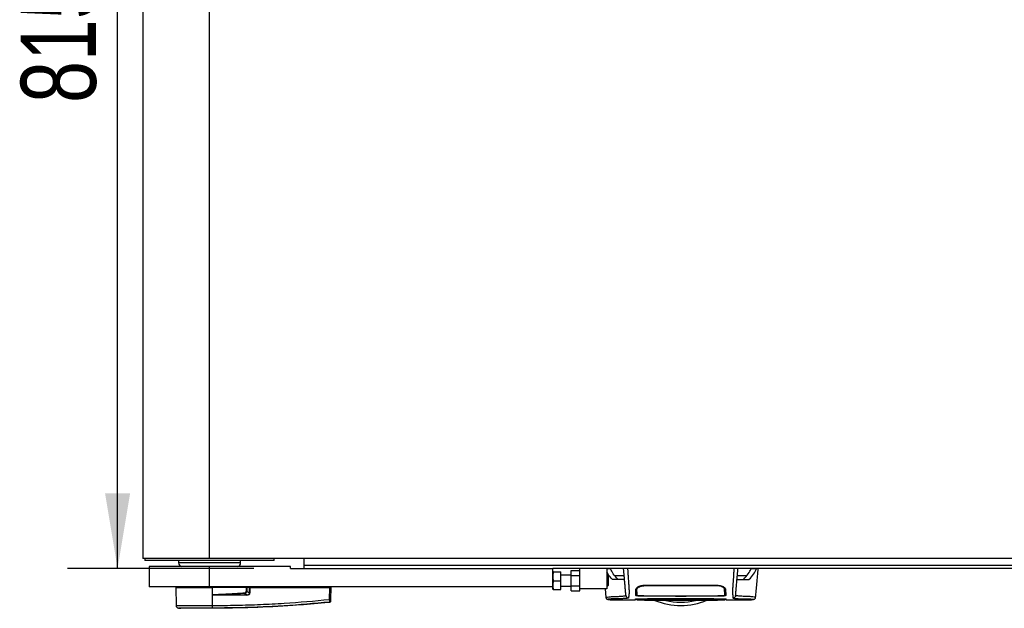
# Model space of a CAD drawing. Header units: millimetres. Extents: x 0 to 420, y 0 to 297.
# Tile 3 of 70: x 52 to 91, y 83 to 106. Entities that reach past the tile are written whole.
import ezdxf

# ---------------------------------------------------------------- set-up
doc = ezdxf.new("R2010")
doc.units = ezdxf.units.MM
doc.layers.add('QUOTE', color=174, linetype='Continuous')
doc.styles.add('SLDTEXTSTYLE3', font='TXT', dxfattribs={"width": 0.75})
doc.dimstyles.new('SLDDIMSTYLE0', dxfattribs={"dimtxt": 3, "dimasz": 3, "dimexe": 0, "dimexo": 0.0625, "dimgap": 0.75, "dimtad": 1, "dimlfac": 18.587179, "dimrnd": 1e-09, "dimzin": 12, "dimdsep": 46, "dimtxsty": 'SLDTEXTSTYLE3', "dimsah": 1, "dimcen": 0.09, "dimadec": 0, "dimazin": 3, "dimtfac": 1, "dimtdec": 3, "dimtofl": 0, "dimtmove": 0, "dimatfit": 3, "dimfxl": 0, "dimfrac": 2, "dimtolj": 1, "dimtzin": 12, "dimarcsym": 0})

# ---------------------------------------------------------------- blocks, each defined once
blk = doc.blocks.new('_D')
at = {"layer": 'QUOTE'}
for p, q in [((61.085, 128.124), (53.641, 128.124)), ((55.641, 84.276), (55.641, 128.124)), ((61.085, 84.276), (53.641, 84.276))]:
    blk.add_line(p, q, dxfattribs=at)
for points in [[(55.641, 128.124), (55.141, 125.124), (56.141, 125.124)], [(55.641, 84.276), (56.141, 87.276), (55.141, 87.276)]]:
    blk.add_solid(points, dxfattribs=at)
at = {"layer": 'QUOTE', "insert": (51.774, 102.875), "char_height": 3, "attachment_point": 1, "rotation": 90, "style": 'SLDTEXTSTYLE3'}
blk.add_mtext('815', dxfattribs=at)

msp = doc.modelspace()

# ---------------------------------------------------------------- linework, layer by layer
at = {"color": 7, "linetype": 'Continuous', "lineweight": 25}
for p, q in [((56.65554, 127.72011), (56.65554, 84.67969)), ((59.31867, 84.67969), (59.31867, 127.72011)), ((59.31867, 84.67969), (56.65554, 84.67969)), ((56.73624, 84.67969), (56.73624, 84.59899)), ((220.72025, 84.67969), (59.31867, 84.67969)), ((61.9011, 84.59899), (61.9011, 84.67969)), ((63.08471, 84.67969), (63.08471, 84.39724)), ((56.73691, 84.59899), (56.73624, 84.59899)), ((61.9011, 84.59899), (56.73691, 84.59899)), ((56.89765, 84.35689), (56.89765, 83.54988)), ((59.31867, 84.35689), (56.89765, 84.35689)), ((58.08126, 84.59899), (58.08126, 84.50036)), ((60.55608, 84.50036), (58.08126, 84.50036)), ((59.31867, 83.54988), (59.31867, 84.35689)), ((62.5467, 84.35689), (59.31867, 84.35689)), ((60.55608, 84.50036), (60.55608, 84.59899)), ((62.5467, 84.27619), (62.5467, 84.35689)), ((62.5467, 84.27619), (73.0378, 84.27619)), ((216.95421, 84.39724), (63.08471, 84.39724)), ((63.08471, 84.39724), (63.08471, 84.27619)), ((73.0378, 83.54988), (73.0378, 84.27619)), ((207.00112, 84.27619), (73.0378, 84.27619)), ((74.11381, 83.46918), (74.11381, 84.27619)), ((75.18983, 84.27619), (75.18983, 83.46918)), ((75.33734, 84.26577), (75.18983, 84.26577)), ((81.17771, 84.26577), (80.96037, 84.26577)), ((81.18646, 84.27619), (81.17771, 84.26577)), ((73.04378, 84.14169), (73.0378, 84.12824)), ((73.06783, 84.14169), (73.36061, 84.14169)), ((73.36061, 83.79198), (73.36061, 84.14169)), ((73.76411, 84.00719), (73.36061, 84.00719)), ((73.76411, 84.19579), (74.11381, 84.19579)), ((73.76411, 83.99389), (73.76411, 84.19579)), ((73.76411, 83.99389), (74.11381, 83.99389)), ((73.76411, 83.59008), (73.76411, 83.99389)), ((75.22211, 84.00719), (75.18983, 84.00719)), ((75.24363, 83.98567), (75.22211, 84.00719)), ((75.22211, 83.57678), (75.22211, 84.00719)), ((75.24363, 83.98567), (75.24363, 83.5983)), ((75.42108, 83.84077), (75.41004, 83.84703)), ((75.41004, 83.84703), (75.41404, 83.84703)), ((75.50657, 84.00217), (75.8863, 84.00217)), ((80.4114, 84.00217), (80.79114, 84.00217)), ((80.88767, 83.84703), (80.87663, 83.84077)), ((80.88367, 83.84703), (80.88767, 83.84703)), ((59.31867, 83.54988), (56.89765, 83.54988)), ((57.97389, 83.52298), (57.98018, 82.80253)), ((57.97389, 83.52298), (59.43166, 83.52298)), ((58.00056, 83.54988), (58.00009, 83.52298)), ((73.0378, 83.54988), (59.31867, 83.54988)), ((59.43056, 83.52298), (59.43054, 83.54988)), ((59.43113, 82.8025), (59.43166, 83.52298)), ((59.43166, 83.52298), (59.43191, 83.52298)), ((59.43449, 83.22722), (59.43191, 83.52298)), ((60.7957, 83.52298), (59.43191, 83.52298)), ((60.78726, 83.52298), (60.78707, 83.54988)), ((60.91977, 83.52298), (60.79982, 83.52298)), ((60.90118, 83.52298), (60.90085, 83.54988)), ((60.91892, 83.3058), (60.91977, 83.52298)), ((60.91977, 83.52298), (60.92982, 83.52298)), ((60.92771, 83.52298), (60.92767, 83.54988)), ((60.92982, 83.52298), (60.92897, 83.3058)), ((60.92982, 83.52298), (64.12106, 83.52298)), ((64.11686, 83.04124), (64.12106, 83.52298)), ((64.11907, 83.52298), (64.11903, 83.54988)), ((64.16048, 83.52298), (64.12106, 83.52298)), ((64.13429, 83.52298), (64.13382, 83.54988)), ((64.16048, 83.52298), (64.15628, 83.04124)), ((70.53776, 83.54988), (70.53776, 83.54854)), ((70.9676, 83.54854), (70.9676, 83.54988)), ((73.0378, 83.45573), (73.0378, 83.54988)), ((73.0378, 83.45573), (73.04378, 83.44228)), ((73.06783, 83.79198), (73.36061, 83.79198)), ((73.06783, 83.44228), (73.36061, 83.44228)), ((73.36061, 83.44228), (73.36061, 83.79198)), ((73.36061, 83.57678), (73.76411, 83.57678)), ((73.76411, 83.59008), (74.11381, 83.59008)), ((73.76411, 83.38818), (73.76411, 83.59008)), ((74.11381, 83.38818), (74.11381, 83.46918)), ((75.18983, 83.46918), (74.11381, 83.46918)), ((75.12579, 83.46918), (75.15637, 83.1193)), ((75.18983, 83.57678), (75.22211, 83.57678)), ((75.22211, 83.57678), (75.24363, 83.5983)), ((76.39678, 83.44845), (76.39636, 83.50909)), ((76.66934, 83.58598), (76.66935, 83.61278)), ((76.66934, 83.60907), (79.62837, 83.60907)), ((79.62837, 83.58594), (79.62836, 83.61281)), ((79.9085, 83.47719), (79.88972, 83.51941)), ((79.90093, 83.44841), (79.90102, 83.50919)), ((59.43452, 83.22423), (59.43449, 83.22722)), ((60.81086, 83.21776), (59.5483, 83.21776)), ((59.54899, 83.23167), (60.81155, 83.23167)), ((60.81155, 83.23167), (60.71697, 83.28084)), ((60.80542, 83.3648), (60.91892, 83.3058)), ((73.76411, 83.38818), (74.11381, 83.38818)), ((75.16288, 83.11961), (75.16268, 83.11985)), ((76.38981, 83.05177), (76.38959, 83.03661)), ((76.38959, 83.03647), (76.38964, 83.03928)), ((76.38975, 83.04586), (76.38981, 83.04937)), ((76.66934, 83.18263), (77.90675, 83.18263)), ((76.66934, 83.05273), (77.90675, 83.05273)), ((76.68834, 83.18468), (77.93365, 83.18476)), ((79.6017, 83.05722), (76.69601, 83.05722)), ((76.8161, 83.07332), (79.48629, 83.07332)), ((77.17373, 83.07845), (79.12399, 83.07845)), ((77.90675, 83.17485), (77.90675, 83.18263)), ((78.39096, 83.17485), (77.90675, 83.17485)), ((77.90675, 83.05418), (78.39096, 83.05418)), ((77.90675, 83.05418), (77.90675, 83.05273)), ((77.93365, 83.18476), (77.93365, 83.17808)), ((77.93365, 83.17808), (78.36406, 83.17808)), ((77.93365, 83.05277), (77.93365, 83.05418)), ((78.36406, 83.05277), (77.93365, 83.05277)), ((78.36406, 83.17808), (78.36406, 83.18475)), ((78.36406, 83.05277), (78.36406, 83.05418)), ((78.39096, 83.17485), (78.39096, 83.18263)), ((78.39096, 83.18263), (79.62837, 83.18263)), ((78.39096, 83.05418), (78.39096, 83.05273)), ((78.39096, 83.05273), (79.62837, 83.05273)), ((79.9081, 83.03847), (79.90787, 83.05362)), ((81.13483, 83.11961), (81.13503, 83.11985)), ((58.07638, 82.69647), (58.16997, 82.68907)), ((59.43105, 82.68907), (59.43098, 82.68907)), ((59.43113, 82.8025), (59.43986, 82.8025)), ((64.11698, 82.92725), (64.11701, 82.92726)), ((75.41764, 83.0257), (76.34326, 83.0257)), ((76.38943, 83.02773), (76.38944, 83.02808)), ((79.95444, 83.0257), (80.88061, 83.0257)), ((80.88761, 83.02623), (80.88061, 83.02623))]:
    msp.add_line(p, q, dxfattribs=at)
at = {"color": 7, "linetype": 'Continuous', "lineweight": 25, "flags": 128}
for points in [[(59.54899, 83.23167), (59.48487, 83.22918), (59.43449, 83.22722)], [(76.39231, 83.35007), (76.39234, 83.3115), (76.39237, 83.27293), (76.39242, 83.19911)], [(76.66934, 83.05227), (76.97063, 83.05229), (77.93365, 83.05232)], [(78.36406, 83.18476), (79.32412, 83.18472), (79.60936, 83.18468)], [(78.36406, 83.05232), (78.90209, 83.0523), (79.62837, 83.05227)], [(79.90528, 83.19911), (79.90535, 83.2746), (79.90537, 83.2944), (79.90541, 83.33341), (79.90542, 83.35008)]]:
    msp.add_lwpolyline(points, dxfattribs=at)
at = {"color": 7, "linetype": 'Continuous', "lineweight": 25}
for centre, radius, start, end in [((58.23011, 84.50036), 0.14885, 180, 254.548307), ((60.40723, 84.50036), 0.14885, 285.451693, 0), ((59.65976, 83.21921), 0.11146, 173.585658, 180.74759), ((97.87642, 85.07678), 37.20283, 182.731259, 182.766996), ((60.92232, 83.21921), 0.11146, 173.585658, 180.74759), ((60.92395, 81.93551), 1.37031, 89.78976, 90.21024), ((64.13657, 84.23233), 1.19125, 269.051899, 270.948101), ((58.08778, 82.80347), 0.1076, 180.500011, 263.923128), ((59.02693, 82.78004), 0.40482, 348.081743, 3.180073), ((57.24917, 82.94525), 2.19679, 353.303191, 353.496611), ((59.03571, 82.77977), 0.40479, 348.120168, 3.219012), ((64.11282, 82.97817), 0.04291, 276.104195, 359.384141), ((78.14885, 85.4867), 2.69003, 247.229382, 292.883607), ((78.14885, 85.4867), 2.55136, 256.526839, 283.39008)]:
    msp.add_arc(centre, radius, start, end, dxfattribs=at)
for centre, major_axis, ratio, start_param, end_param in [((60.67238, 83.39512), (0.10761, -0.05688), 0.66301777, 5.44064323, 6.61753007), ((60.67238, 83.39535), (0.12327, -0.06559), 0.77058227, 5.44273149, 6.61961833), ((60.73807, 83.36064), (0.18293, -0.08998), 0.60672542, 5.39359838, 6.57048522), ((60.73943, 83.3605), (0.17307, -0.08566), 0.5569608, 5.39481108, 6.57169792)]:
    msp.add_ellipse(centre, major_axis=major_axis, ratio=ratio, start_param=start_param, end_param=end_param, dxfattribs=at)
for points, knots in [([(75.32842, 84.27619), (75.32955, 84.27588), (75.33225, 84.27514), (75.33546, 84.26922), (75.33734, 84.26577)], [0, 0, 0, 0, 0.41680744, 1, 1, 1, 1]), ([(75.63199, 83.84703), (75.56811, 83.92059), (75.44793, 84.059), (75.37262, 84.1998), (75.33734, 84.26577)], [0, 0, 0, 0, 0.53144215, 1, 1, 1, 1]), ([(75.95655, 83.19921), (75.95618, 83.20355), (75.9554, 83.21238), (75.95387, 83.22986), (75.95208, 83.25035), (75.95012, 83.27279), (75.94807, 83.29615), (75.94651, 83.31402), (75.94543, 83.32643), (75.94486, 83.3329), (75.94427, 83.33958), (75.94367, 83.34647), (75.94305, 83.35357), (75.94242, 83.36075), (75.94175, 83.36843), (75.941, 83.37698), (75.94013, 83.3869), (75.93915, 83.39819), (75.93808, 83.41035), (75.93691, 83.42379), (75.93557, 83.43912), (75.93385, 83.45871), (75.93161, 83.48436), (75.92843, 83.52069), (75.9239, 83.57245), (75.91722, 83.64877), (75.90938, 83.73839), (75.90146, 83.82895), (75.89415, 83.91256), (75.88774, 83.9858), (75.88149, 84.05715), (75.87669, 84.11213), (75.87266, 84.15813), (75.86938, 84.1956), (75.86591, 84.2353), (75.86354, 84.26236), (75.86233, 84.27619)], [0, 0, 0, 0, 0.06946876, 0.14129082, 0.21546943, 0.28878046, 0.35249328, 0.41592792, 0.43212319, 0.44863682, 0.46546884, 0.48261925, 0.50008806, 0.51787528, 0.53516899, 0.55562395, 0.57924015, 0.60601761, 0.63595633, 0.6653451, 0.70151587, 0.73871879, 0.77505525, 0.80544439, 0.8348007, 0.86386977, 0.89313471, 0.91269266, 0.93347159, 0.95287654, 0.9643483, 0.97519881, 0.98089522, 0.9869973, 0.99335869, 1, 1, 1, 1]), ([(76.02434, 84.27619), (76.02594, 84.25371), (76.02913, 84.20875), (76.03347, 84.14206), (76.03673, 84.08786), (76.0391, 84.04572), (76.04083, 84.01412), (76.04238, 83.98556), (76.04388, 83.95779), (76.04549, 83.929), (76.04881, 83.87322), (76.05451, 83.80083), (76.06141, 83.71041), (76.06809, 83.61847), (76.07422, 83.52836), (76.07949, 83.44381), (76.08278, 83.38108), (76.08392, 83.34551), (76.08393, 83.32265), (76.08334, 83.30596), (76.08241, 83.29349), (76.08144, 83.28326), (76.0807, 83.27608), (76.08001, 83.2696), (76.07937, 83.26373), (76.07868, 83.25759), (76.07795, 83.25119), (76.07716, 83.24455), (76.07632, 83.23751), (76.07532, 83.22948), (76.0741, 83.21986), (76.07261, 83.20822), (76.07103, 83.19592), (76.06939, 83.18318), (76.06794, 83.17158), (76.06658, 83.16022), (76.06528, 83.14827), (76.06413, 83.1356), (76.06335, 83.12275), (76.06312, 83.11113), (76.06354, 83.10434), (76.06375, 83.10103)], [0, 0, 0, 0, 0.01040061, 0.02080672, 0.03106116, 0.03614099, 0.04145683, 0.04698488, 0.05107961, 0.056575, 0.06335413, 0.08477825, 0.10578404, 0.12644249, 0.15396653, 0.18250697, 0.21827305, 0.25692616, 0.28371553, 0.31573913, 0.35433978, 0.37618226, 0.39782595, 0.41302567, 0.42902685, 0.44584073, 0.46347795, 0.48194851, 0.50126173, 0.52284596, 0.55053669, 0.58490472, 0.6264984, 0.66378186, 0.70683381, 0.74242415, 0.78255841, 0.83794342, 0.89093876, 0.94676606, 1, 1, 1, 1]), ([(80.27336, 84.27619), (80.27186, 84.25533), (80.26863, 84.21038), (80.26435, 84.14362), (80.25961, 84.06512), (80.25608, 83.99944), (80.25291, 83.94085), (80.24973, 83.88627), (80.24512, 83.82433), (80.23966, 83.75495), (80.23478, 83.68954), (80.2292, 83.6123), (80.22349, 83.52836), (80.21845, 83.44761), (80.21517, 83.38604), (80.21417, 83.35755), (80.21389, 83.34287), (80.21382, 83.33756), (80.2138, 83.33246), (80.21382, 83.32754), (80.21388, 83.32279), (80.21398, 83.31819), (80.21421, 83.31081), (80.21472, 83.3012), (80.21572, 83.2887), (80.21717, 83.27441), (80.2191, 83.25675), (80.22066, 83.24352), (80.22167, 83.23528), (80.222, 83.2326), (80.22236, 83.22969), (80.22276, 83.22654), (80.22319, 83.22314), (80.22366, 83.21949), (80.22415, 83.2156), (80.2249, 83.20972), (80.22591, 83.20184), (80.22711, 83.19261), (80.22845, 83.18215), (80.22977, 83.17158), (80.23114, 83.16011), (80.23267, 83.14602), (80.23397, 83.13), (80.23466, 83.11386), (80.23419, 83.10517), (80.23396, 83.10103)], [0, 0, 0, 0, 0.00965422, 0.02080777, 0.03106144, 0.04695632, 0.05363076, 0.06332171, 0.07944787, 0.09513433, 0.11098812, 0.1264164, 0.15394151, 0.18248268, 0.21412153, 0.25173969, 0.25807756, 0.26470639, 0.27164528, 0.2789144, 0.28653502, 0.29452959, 0.30292173, 0.32825756, 0.35736257, 0.39783448, 0.44561968, 0.50125245, 0.50814496, 0.51574476, 0.52407276, 0.53315127, 0.54300388, 0.5536554, 0.56513175, 0.57745987, 0.6061763, 0.63677252, 0.6637765, 0.70682954, 0.7424198, 0.78369849, 0.86155909, 0.93405144, 1, 1, 1, 1]), ([(80.34115, 83.19921), (80.34153, 83.20355), (80.34231, 83.21238), (80.34383, 83.22986), (80.34563, 83.25035), (80.34759, 83.27279), (80.34963, 83.29615), (80.3512, 83.31402), (80.35228, 83.32643), (80.35285, 83.3329), (80.35343, 83.33958), (80.35404, 83.34647), (80.35466, 83.35357), (80.35529, 83.36075), (80.35596, 83.36843), (80.35671, 83.37698), (80.35757, 83.3869), (80.35856, 83.39819), (80.35963, 83.41035), (80.3608, 83.42379), (80.36214, 83.43912), (80.36386, 83.45871), (80.3661, 83.48436), (80.36928, 83.52069), (80.37381, 83.57245), (80.38048, 83.64877), (80.38833, 83.73839), (80.39625, 83.82895), (80.40356, 83.91256), (80.40997, 83.9858), (80.41621, 84.05715), (80.42102, 84.11213), (80.42505, 84.15813), (80.42833, 84.1956), (80.4318, 84.2353), (80.43417, 84.26236), (80.43538, 84.27619)], [0, 0, 0, 0, 0.069468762, 0.141290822, 0.21546943, 0.288780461, 0.352493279, 0.41592792, 0.432123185, 0.448636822, 0.465468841, 0.482619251, 0.500088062, 0.517875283, 0.535168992, 0.555623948, 0.579240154, 0.606017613, 0.635956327, 0.665345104, 0.701515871, 0.738718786, 0.775055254, 0.805444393, 0.834800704, 0.863869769, 0.893134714, 0.91269266, 0.933471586, 0.952876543, 0.964348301, 0.975198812, 0.980895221, 0.986997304, 0.99335869, 1, 1, 1, 1]), ([(80.66572, 83.84703), (80.72959, 83.92059), (80.84978, 84.059), (80.92509, 84.1998), (80.96037, 84.26577)], [0, 0, 0, 0, 0.53144215, 1, 1, 1, 1]), ([(80.88767, 83.84703), (80.94697, 83.91612), (81.06576, 84.05454), (81.14035, 84.19528), (81.17771, 84.26577)], [0, 0, 0, 0, 0.49918594, 1, 1, 1, 1]), ([(80.96037, 84.26577), (80.96225, 84.26922), (80.96546, 84.27514), (80.96816, 84.27588), (80.96929, 84.27619)], [0, 0, 0, 0, 0.58319256, 1, 1, 1, 1]), ([(81.14133, 83.1193), (81.15754, 83.30477), (81.19125, 83.69041), (81.22502, 84.07603), (81.24254, 84.27619)], [0, 0, 0, 0, 0.48094895, 1, 1, 1, 1]), ([(73.06783, 83.79198), (73.05844, 83.83567), (73.03939, 83.92437), (73.04512, 84.04298), (73.06163, 84.11474), (73.06783, 84.14169)], [0, 0, 0, 0, 0.37729563, 0.76615575, 1, 1, 1, 1]), ([(73.06783, 84.14169), (73.06303, 84.14169), (73.04896, 84.14169), (73.0462, 84.14169), (73.04438, 84.14169)], [0, 0, 0, 0, 0.34090533, 1, 1, 1, 1]), ([(75.41004, 83.84703), (75.34928, 83.91604), (75.26213, 84.01505), (75.20663, 84.11572), (75.18983, 84.14621)], [0, 0, 0, 0, 0.69712502, 1, 1, 1, 1]), ([(75.90043, 83.84077), (75.89664, 83.84077), (75.88905, 83.84077), (75.82557, 83.84077), (75.71531, 83.84077), (75.55981, 83.84077), (75.46732, 83.84077), (75.42108, 83.84077)], [0, 0, 0, 0, 0.12264871, 0.2454767, 0.49573627, 0.74787131, 1, 1, 1, 1]), ([(80.39728, 83.84077), (80.40107, 83.84077), (80.40866, 83.84077), (80.47214, 83.84077), (80.5824, 83.84077), (80.7379, 83.84077), (80.83038, 83.84077), (80.87663, 83.84077)], [0, 0, 0, 0, 0.122648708, 0.245476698, 0.495736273, 0.747871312, 1, 1, 1, 1]), ([(60.7864, 83.3648), (60.78723, 83.39435), (60.78871, 83.44718), (60.79356, 83.4998), (60.7957, 83.52298)], [0, 0, 0, 0, 0.55939227, 1, 1, 1, 1]), ([(60.79982, 83.52298), (60.79945, 83.52298), (60.79859, 83.52298), (60.79712, 83.52298), (60.79609, 83.52298), (60.7957, 83.52298)], [0, 0, 0, 0, 0.31939567, 0.74819126, 1, 1, 1, 1]), ([(60.79982, 83.52298), (60.80155, 83.49348), (60.80464, 83.44085), (60.80518, 83.38802), (60.80542, 83.3648)], [0, 0, 0, 0, 0.56058603, 1, 1, 1, 1]), ([(73.06783, 83.44228), (73.05844, 83.48596), (73.03939, 83.57466), (73.04512, 83.69327), (73.06163, 83.76503), (73.06783, 83.79198)], [0, 0, 0, 0, 0.377295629, 0.766155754, 1, 1, 1, 1]), ([(73.04473, 83.44228), (73.04639, 83.44228), (73.04892, 83.44228), (73.06302, 83.44228), (73.06783, 83.44228)], [0, 0, 0, 0, 0.6590791, 1, 1, 1, 1]), ([(76.34928, 83.19814), (76.35003, 83.21954), (76.35128, 83.25547), (76.35273, 83.29626), (76.35416, 83.33859), (76.35579, 83.3849), (76.35728, 83.42732), (76.35802, 83.44851)], [0, 0, 0, 0, 0.42314865, 0.71019334, 0.85405024, 0.92708002, 1, 1, 1, 1]), ([(76.35802, 83.44851), (76.36255, 83.46359), (76.37159, 83.49371), (76.43311, 83.54559), (76.51755, 83.58671), (76.60298, 83.60674), (76.65173, 83.60845), (76.66934, 83.60907)], [0, 0, 0, 0, 0.23569901, 0.47102523, 0.71420287, 0.89677912, 1, 1, 1, 1]), ([(76.41438, 83.52445), (76.4113, 83.52179), (76.39218, 83.50521), (76.39056, 83.48998), (76.38921, 83.47719)], [0, 0, 0, 0, 0.16065959, 1, 1, 1, 1]), ([(76.39242, 83.19911), (76.39251, 83.20391), (76.39295, 83.22921), (76.39364, 83.26895), (76.39439, 83.31144), (76.39515, 83.35541), (76.39624, 83.41748), (76.39678, 83.44845)], [0, 0, 0, 0, 0.10240933, 0.53970359, 0.76851946, 0.88450033, 1, 1, 1, 1]), ([(76.39678, 83.44845), (76.40045, 83.46146), (76.40781, 83.48759), (76.46078, 83.53161), (76.53445, 83.56661), (76.60984, 83.58389), (76.65333, 83.58543), (76.66934, 83.586)], [0, 0, 0, 0, 0.23316514, 0.46784507, 0.70999165, 0.8932536, 1, 1, 1, 1]), ([(79.62837, 83.58596), (79.52684, 83.58603), (79.01918, 83.5864), (78.03283, 83.58685), (77.14802, 83.5863), (76.66934, 83.586)], [0, 0, 0, 0, 0.102937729, 0.514688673, 1, 1, 1, 1]), ([(79.62837, 83.60907), (79.65931, 83.60718), (79.72108, 83.60342), (79.80489, 83.57582), (79.87594, 83.53691), (79.92795, 83.49045), (79.93584, 83.46226), (79.93969, 83.44851)], [0, 0, 0, 0, 0.18070781, 0.36082696, 0.55652595, 0.78366481, 1, 1, 1, 1]), ([(79.90093, 83.44842), (79.89726, 83.46144), (79.88989, 83.48756), (79.83691, 83.53159), (79.76322, 83.56659), (79.68783, 83.58386), (79.64436, 83.58539), (79.62837, 83.58596)], [0, 0, 0, 0, 0.23322605, 0.46795306, 0.7101047, 0.8933472, 1, 1, 1, 1]), ([(79.90093, 83.44842), (79.90144, 83.41908), (79.90247, 83.3605), (79.90307, 83.32614), (79.90362, 83.29446), (79.90429, 83.25578), (79.90488, 83.22201), (79.90528, 83.19911)], [0, 0, 0, 0, 0.10832852, 0.21630795, 0.32475275, 0.54221862, 1, 1, 1, 1]), ([(79.90246, 83.36066), (79.90224, 83.37461), (79.90187, 83.39768), (79.90154, 83.43236), (79.90135, 83.46209), (79.90124, 83.48387), (79.90118, 83.50061), (79.90115, 83.50907)], [0, 0, 0, 0, 0.42959393, 0.71082622, 0.80196602, 0.89986058, 1, 1, 1, 1]), ([(79.93969, 83.44851), (79.94045, 83.42675), (79.94198, 83.3832), (79.94365, 83.33575), (79.94507, 83.29395), (79.94652, 83.25302), (79.94773, 83.21809), (79.94843, 83.19814)], [0, 0, 0, 0, 0.0751699, 0.15046197, 0.30471802, 0.60298005, 1, 1, 1, 1]), ([(59.43449, 83.22722), (59.6736, 83.24318), (60.10054, 83.27169), (60.52785, 83.29414), (60.71585, 83.30402)], [0, 0, 0, 0, 0.56002694, 1, 1, 1, 1]), ([(59.5483, 83.21776), (59.53731, 83.21787), (59.50474, 83.21818), (59.46644, 83.21807), (59.43987, 83.2232), (59.43452, 83.22423)], [0, 0, 0, 0, 0.28926734, 0.85682964, 1, 1, 1, 1]), ([(59.43986, 82.8025), (59.75783, 82.80448), (60.39378, 82.80845), (61.34742, 82.83958), (62.58966, 82.902), (63.51169, 82.98607), (64.11686, 83.04124)], [0, 0, 0, 0, 0.20362021, 0.40724063, 0.61094774, 1, 1, 1, 1]), ([(60.71697, 83.28084), (60.49897, 83.27099), (60.10967, 83.2534), (59.72032, 83.23831), (59.54899, 83.23167)], [0, 0, 0, 0, 0.55997408, 1, 1, 1, 1]), ([(60.80542, 83.3648), (60.80227, 83.36479), (60.79664, 83.36477), (60.78953, 83.36479), (60.7864, 83.3648)], [0, 0, 0, 0, 0.56, 1, 1, 1, 1]), ([(64.11738, 82.93551), (64.11769, 82.93788), (64.1183, 82.94263), (64.11854, 82.96407), (64.11822, 82.99332), (64.11754, 83.02081), (64.117, 83.03698), (64.11686, 83.04124)], [0, 0, 0, 0, 0.22968814, 0.45959689, 0.68877935, 0.91808895, 1, 1, 1, 1]), ([(64.15628, 83.04124), (64.15626, 83.03868), (64.15617, 83.02894), (64.15603, 83.0124), (64.15587, 82.9948), (64.15576, 82.98193), (64.15574, 82.97912), (64.15572, 82.97771)], [0, 0, 0, 0, 0.08210774, 0.31165455, 0.54070711, 0.77036972, 1, 1, 1, 1]), ([(75.15632, 83.11988), (75.16148, 83.10404), (75.17312, 83.06833), (75.20189, 83.05507), (75.21722, 83.05035), (75.24664, 83.04528), (75.29196, 83.03785), (75.3525, 83.02833), (75.40203, 83.02662), (75.42557, 83.02581)], [0, 0, 0, 0, 0.09524506, 0.21481146, 0.35891782, 0.50454818, 0.68519164, 0.85037784, 1, 1, 1, 1]), ([(75.16268, 83.11985), (75.16078, 83.12143), (75.15233, 83.12846), (75.20609, 83.13985), (75.32857, 83.15348), (75.47984, 83.15644), (75.61351, 83.16279), (75.70535, 83.16791), (75.79476, 83.17408), (75.87396, 83.18129), (75.93975, 83.18947), (75.95094, 83.19596), (75.95655, 83.19921)], [0, 0, 0, 0, 0.05089854, 0.22702003, 0.40458224, 0.58203707, 0.65175173, 0.7214755, 0.79113139, 0.86065893, 0.93011685, 1, 1, 1, 1]), ([(76.06375, 83.10103), (76.0608, 83.09871), (76.05496, 83.09413), (76.01666, 83.0882), (75.9677, 83.083), (75.90992, 83.07852), (75.84865, 83.0748), (75.78693, 83.07181), (75.7293, 83.06955), (75.67564, 83.06788), (75.6266, 83.06671), (75.58017, 83.06596), (75.53637, 83.0656), (75.45894, 83.06596), (75.36226, 83.06336), (75.27556, 83.05769), (75.23413, 83.05137), (75.23196, 83.04473), (75.26299, 83.0383), (75.32265, 83.03057), (75.38657, 83.02763), (75.41764, 83.0262)], [0, 0, 0, 0, 0.03686721, 0.07291704, 0.10855648, 0.14396977, 0.17902456, 0.21178707, 0.24346721, 0.27097218, 0.29845751, 0.32572816, 0.3526519, 0.37978509, 0.47831776, 0.57597942, 0.67287632, 0.75524138, 0.83791931, 0.92119484, 1, 1, 1, 1]), ([(75.95655, 83.19921), (75.95901, 83.18655), (75.9641, 83.16028), (75.98942, 83.12751), (76.02429, 83.10515), (76.05091, 83.10237), (76.06375, 83.10103)], [0, 0, 0, 0, 0.24120147, 0.5, 0.75879853, 1, 1, 1, 1]), ([(76.36747, 83.05917), (76.35525, 83.05949), (76.33035, 83.06013), (76.34488, 83.06076), (76.35227, 83.06108)], [0, 0, 0, 0, 0.49113601, 1, 1, 1, 1]), ([(76.34333, 83.02793), (76.34333, 83.02793), (76.34338, 83.02942), (76.34375, 83.03917), (76.34395, 83.04529), (76.34409, 83.04938)], [0, 0, 0, 0, 0.0000296, 0.33337067, 1, 1, 1, 1]), ([(76.34409, 83.04938), (76.3477, 83.04976), (76.35492, 83.05053), (76.41103, 83.05153), (76.49362, 83.05228), (76.58506, 83.05268), (76.64543, 83.05272), (76.66934, 83.05273)], [0, 0, 0, 0, 0.21474819, 0.42949365, 0.64433813, 0.85913498, 1, 1, 1, 1]), ([(76.34582, 83.0608), (76.34576, 83.06079), (76.34528, 83.06075), (76.34835, 83.06095), (76.35293, 83.06107), (76.35425, 83.0611)], [0, 0, 0, 0, 0.09601438, 0.73999036, 1, 1, 1, 1]), ([(76.66934, 83.18263), (76.63339, 83.18279), (76.5615, 83.18313), (76.46565, 83.18573), (76.39326, 83.18962), (76.3547, 83.19401), (76.35083, 83.19696), (76.34928, 83.19814)], [0, 0, 0, 0, 0.21411889, 0.42823185, 0.64257183, 0.85709722, 1, 1, 1, 1]), ([(76.34975, 83.22507), (76.35127, 83.22325), (76.35321, 83.22092), (76.37698, 83.219), (76.38219, 83.21858)], [0, 0, 0, 0, 0.78096225, 1, 1, 1, 1]), ([(76.35227, 83.06108), (76.44253, 83.06278), (76.61169, 83.06596), (76.74945, 83.06757), (76.80931, 83.0727), (76.82128, 83.07373)], [0, 0, 0, 0, 0.477897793, 0.895614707, 1, 1, 1, 1]), ([(76.69601, 83.05722), (76.67788, 83.05723), (76.61988, 83.05725), (76.52415, 83.05755), (76.43132, 83.05823), (76.3773, 83.05882), (76.36779, 83.05916), (76.36747, 83.05917)], [0, 0, 0, 0, 0.13027841, 0.4169082, 0.70350449, 0.99007262, 1, 1, 1, 1]), ([(76.39242, 83.19911), (76.39568, 83.19746), (76.40218, 83.19415), (76.45329, 83.18984), (76.52855, 83.18663), (76.61177, 83.18494), (76.66665, 83.18477), (76.68834, 83.1847)], [0, 0, 0, 0, 0.21516442, 0.43033682, 0.64528255, 0.85978468, 1, 1, 1, 1]), ([(76.82128, 83.07373), (76.82278, 83.07385), (76.83106, 83.07452), (76.86608, 83.07576), (76.94691, 83.0772), (77.05359, 83.07824), (77.13368, 83.07838), (77.17373, 83.07845)], [0, 0, 0, 0, 0.05239604, 0.28950373, 0.5264141, 0.76321943, 1, 1, 1, 1]), ([(79.12399, 83.07845), (79.13267, 83.07844), (79.18122, 83.07842), (79.26913, 83.07804), (79.3705, 83.07693), (79.44703, 83.0754), (79.46663, 83.07429), (79.47642, 83.07373)], [0, 0, 0, 0, 0.05157188, 0.28848308, 0.52553485, 0.76276029, 1, 1, 1, 1]), ([(79.47642, 83.07373), (79.53565, 83.07043), (79.64655, 83.06426), (79.82162, 83.06472), (79.92481, 83.06169), (79.94544, 83.06108)], [0, 0, 0, 0, 0.47837414, 0.89568468, 1, 1, 1, 1]), ([(79.9067, 83.05878), (79.90584, 83.05876), (79.8901, 83.05842), (79.8262, 83.0579), (79.72264, 83.05733), (79.64201, 83.05726), (79.6017, 83.05722)], [0, 0, 0, 0, 0.01892941, 0.34589896, 0.6729266, 1, 1, 1, 1]), ([(79.60936, 83.1847), (79.64258, 83.18486), (79.70901, 83.18517), (79.79757, 83.1876), (79.86449, 83.19121), (79.9002, 83.19527), (79.90383, 83.19802), (79.90528, 83.19911)], [0, 0, 0, 0, 0.21399393, 0.42798011, 0.64218009, 0.8568088, 1, 1, 1, 1]), ([(79.94843, 83.19814), (79.94494, 83.19636), (79.93798, 83.19281), (79.88288, 83.18816), (79.80164, 83.1847), (79.71155, 83.18289), (79.65201, 83.1827), (79.62837, 83.18263)], [0, 0, 0, 0, 0.21475602, 0.42951429, 0.64422712, 0.85870581, 1, 1, 1, 1]), ([(79.62837, 83.05273), (79.66493, 83.05269), (79.73806, 83.05262), (79.83553, 83.05206), (79.9091, 83.05121), (79.94805, 83.05026), (79.95204, 83.04963), (79.95362, 83.04938)], [0, 0, 0, 0, 0.21471698, 0.42943093, 0.64424617, 0.85905702, 1, 1, 1, 1]), ([(79.9079, 83.04937), (79.90573, 83.04965), (79.90097, 83.05026), (79.86009, 83.0511), (79.79277, 83.05179), (79.71143, 83.05221), (79.65423, 83.05225), (79.62837, 83.05227)], [0, 0, 0, 0, 0.17894419, 0.39401351, 0.60853915, 0.8229777, 1, 1, 1, 1]), ([(79.94544, 83.06108), (79.9494, 83.06094), (79.96209, 83.06049), (79.9579, 83.05967), (79.92343, 83.05907), (79.9067, 83.05878)], [0, 0, 0, 0, 0.18943846, 0.6067811, 1, 1, 1, 1]), ([(79.9079, 83.04937), (79.90792, 83.0483), (79.90796, 83.04584), (79.90801, 83.043), (79.90804, 83.0414)], [0, 0, 0, 0, 0.43708971, 1, 1, 1, 1]), ([(79.9129, 83.22507), (79.91243, 83.25229), (79.91171, 83.29313), (79.91121, 83.32206), (79.91059, 83.35752), (79.91048, 83.36395)], [0, 0, 0, 0, 0.62064574, 0.93113403, 1, 1, 1, 1]), ([(79.91639, 83.21877), (79.92559, 83.21968), (79.94538, 83.22165), (79.94706, 83.22388), (79.94796, 83.22507)], [0, 0, 0, 0, 0.46450973, 1, 1, 1, 1]), ([(79.94511, 83.06104), (79.94731, 83.06097), (79.9507, 83.06086), (79.95075, 83.06086), (79.95076, 83.06086)], [0, 0, 0, 0, 0.65263471, 1, 1, 1, 1]), ([(79.95362, 83.04938), (79.95379, 83.04458), (79.95403, 83.03747), (79.95426, 83.03113), (79.95433, 83.02907)], [0, 0, 0, 0, 0.67452653, 1, 1, 1, 1]), ([(79.95445, 83.02572), (79.95442, 83.02649), (79.95436, 83.02804), (79.95422, 83.03193), (79.95372, 83.04646), (79.95362, 83.04938)], [0, 0, 0, 0, 0.44375031, 0.88835233, 1, 1, 1, 1]), ([(80.34115, 83.19921), (80.3387, 83.18655), (80.33361, 83.16028), (80.30829, 83.12751), (80.27342, 83.10515), (80.2468, 83.10237), (80.23396, 83.10103)], [0, 0, 0, 0, 0.24120147, 0.5, 0.75879853, 1, 1, 1, 1]), ([(80.23396, 83.10103), (80.24081, 83.09757), (80.25436, 83.09072), (80.33198, 83.08261), (80.42239, 83.07611), (80.52415, 83.07105), (80.62619, 83.06763), (80.7218, 83.0656), (80.81584, 83.06599), (80.90528, 83.06435), (80.98138, 83.06054), (81.03402, 83.05603), (81.06314, 83.05087), (81.06576, 83.04519), (81.04053, 83.0391), (80.99644, 83.03357), (80.94742, 83.02929), (80.91432, 83.02601), (80.89293, 83.02618), (80.88761, 83.02623)], [0, 0, 0, 0, 0.05621973, 0.11115266, 0.16546935, 0.21844746, 0.27546115, 0.32872461, 0.38365266, 0.45645174, 0.53050541, 0.6039745, 0.67660627, 0.75406842, 0.83144258, 0.90787271, 0.94870188, 0.98722177, 1, 1, 1, 1]), ([(81.13503, 83.11985), (81.13692, 83.12143), (81.14538, 83.12846), (81.09162, 83.13985), (80.96914, 83.15348), (80.81787, 83.15644), (80.6842, 83.16279), (80.59236, 83.16791), (80.50295, 83.17408), (80.42375, 83.18129), (80.35796, 83.18947), (80.34677, 83.19596), (80.34115, 83.19921)], [0, 0, 0, 0, 0.05089799, 0.22701958, 0.40458189, 0.58203683, 0.65175153, 0.72147534, 0.79113127, 0.86065885, 0.93011681, 1, 1, 1, 1]), ([(80.87214, 83.02581), (80.89568, 83.02662), (80.94521, 83.02833), (81.00575, 83.03785), (81.05107, 83.04528), (81.08049, 83.05035), (81.09581, 83.05507), (81.12459, 83.06833), (81.13623, 83.10404), (81.14139, 83.11988)], [0, 0, 0, 0, 0.14962216, 0.31480836, 0.49545182, 0.64108218, 0.78518854, 0.90475494, 1, 1, 1, 1]), ([(57.98018, 82.80253), (57.98375, 82.80252), (57.991, 82.80249), (58.04935, 82.80248), (58.14169, 82.80255), (58.26718, 82.80251), (58.42359, 82.80249), (58.60394, 82.80257), (58.8063, 82.80248), (59.01476, 82.80252), (59.22584, 82.80253), (59.36217, 82.80251), (59.43113, 82.8025)], [0, 0, 0, 0, 0.10046502, 0.20384345, 0.30430944, 0.40768894, 0.50815524, 0.61153497, 0.71200234, 0.81538328, 0.9066108, 1, 1, 1, 1]), ([(59.42303, 82.69644), (59.35978, 82.69645), (59.23328, 82.69647), (59.03828, 82.69645), (58.84418, 82.69645), (58.65692, 82.6965), (58.48886, 82.69645), (58.34391, 82.69645), (58.227, 82.69647), (58.14118, 82.69642), (58.08681, 82.69648), (58.07986, 82.69648), (58.07638, 82.69647)], [0, 0, 0, 0, 0.09230362, 0.18460708, 0.28653845, 0.3884688, 0.49039805, 0.59232883, 0.69424704, 0.79616636, 0.8980845, 1, 1, 1, 1]), ([(59.43098, 82.68907), (59.3511, 82.68907), (59.19111, 82.68907), (58.95543, 82.68907), (58.73636, 82.68907), (58.54156, 82.68907), (58.38111, 82.68907), (58.26141, 82.68907), (58.18405, 82.68907), (58.17466, 82.68907), (58.16997, 82.68907)], [0, 0, 0, 0, 0.12488045, 0.25013958, 0.37464939, 0.49981249, 0.62476421, 0.74955772, 0.87492377, 1, 1, 1, 1]), ([(59.43183, 82.69644), (59.43183, 82.69644), (59.42889, 82.69644), (59.42596, 82.69644), (59.42303, 82.69644)], [0, 0, 0, 0, 0.00036549, 1, 1, 1, 1]), ([(64.11698, 82.92725), (64.09891, 82.92542), (63.98737, 82.91409), (63.498, 82.86633), (62.49252, 82.78419), (61.04185, 82.70525), (59.9682, 82.69447), (59.43105, 82.68907)], [0, 0, 0, 0, 0.01170126, 0.07220884, 0.31419353, 0.65688711, 1, 1, 1, 1]), ([(64.11738, 82.93551), (63.51153, 82.88022), (62.58815, 82.79595), (61.3439, 82.73397), (60.38768, 82.70113), (59.75121, 82.70115), (59.43183, 82.69644), (59.43183, 82.69644)], [0, 0, 0, 0, 0.38876695, 0.59252789, 0.79628932, 0.99999932, 1, 1, 1, 1]), ([(64.15565, 82.96969), (64.15559, 82.9682), (64.15533, 82.96181), (64.15202, 82.95079), (64.14338, 82.93886), (64.13131, 82.93016), (64.12178, 82.92822), (64.11701, 82.92726)], [0, 0, 0, 0, 0.07160669, 0.30681144, 0.53787451, 0.76893725, 1, 1, 1, 1]), ([(64.11701, 82.92726), (64.11704, 82.92741), (64.11715, 82.928), (64.11728, 82.93232), (64.11738, 82.93551)], [0, 0, 0, 0, 0.26388418, 1, 1, 1, 1]), ([(64.15572, 82.97771), (64.1557, 82.97461), (64.15566, 82.97041), (64.15566, 82.96984), (64.15565, 82.96969)], [0, 0, 0, 0, 0.73657409, 1, 1, 1, 1]), ([(75.41764, 83.0262), (75.41991, 83.0259), (75.42227, 83.02559), (75.42529, 83.02581), (75.42541, 83.02582)], [0, 0, 0, 0, 0.960137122, 1, 1, 1, 1]), ([(76.38941, 83.02663), (76.52832, 83.0227), (76.81318, 83.01464), (77.24639, 83.01406), (77.691, 83.01407), (78.18874, 83.01394), (78.73725, 83.01323), (79.32657, 83.01141), (79.71624, 83.02164), (79.9083, 83.02668)], [0, 0, 0, 0, 0.12052488, 0.24714067, 0.37252922, 0.4974044, 0.66507391, 0.83492694, 1, 1, 1, 1])]:
    msp.add_open_spline(points, degree=3, knots=knots, dxfattribs=at)

# ---------------------------------------------------------------- dimensions: what is measured, and where the dimension line sits
at = {"layer": 'QUOTE'}
dim = msp.add_linear_dim(base=(53.26014, 128.12362), p1=(63.08471, 84.27619), p2=(63.08471, 128.12362), angle=90, dimstyle='SLDDIMSTYLE0', dxfattribs=at)
dim.commit()
dim.dimension.update_dxf_attribs({"geometry": '_D', "text_midpoint": (53.26014, 106.1999), "dimtype": 160})

doc.saveas('drawing.dxf')
